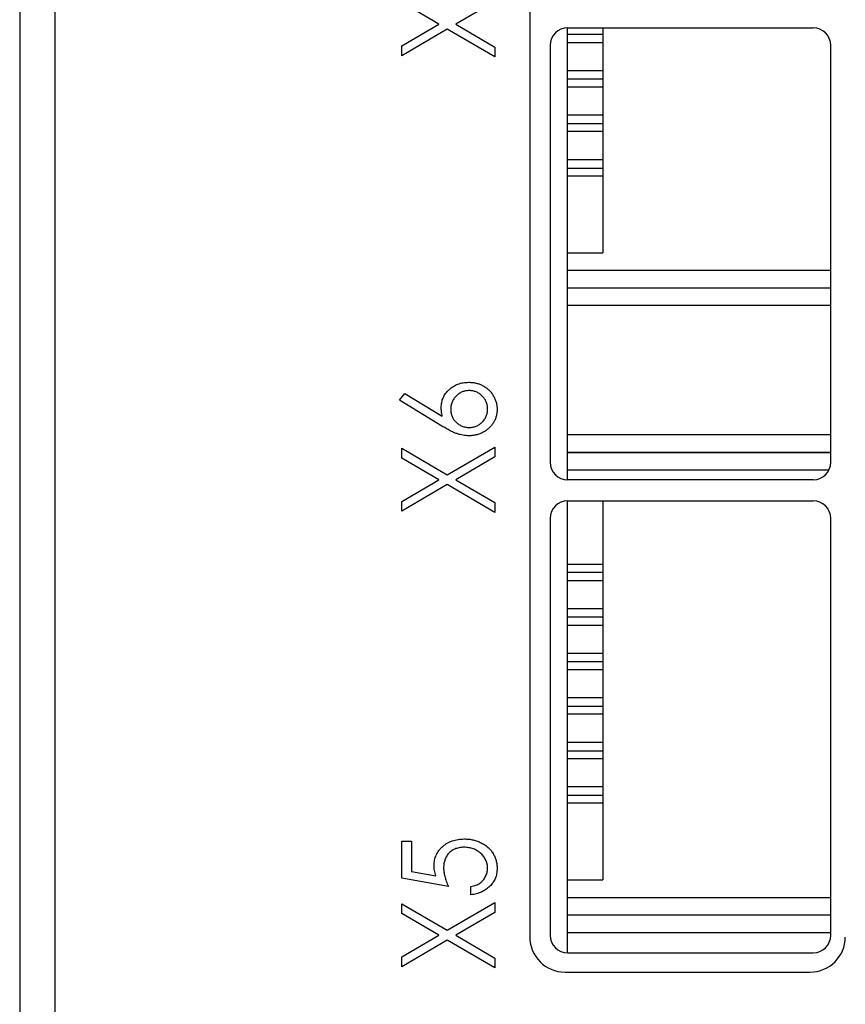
# Model space of a CAD drawing. Header units: millimetres. Extents: x 0 to 420, y 0 to 297.
# Tile 2 of 57: x 77 to 88, y 36 to 50. Entities that reach past the tile are written whole.
import ezdxf

# ---------------------------------------------------------------- set-up
doc = ezdxf.new("R2010")
doc.units = ezdxf.units.MM

msp = doc.modelspace()

# ---------------------------------------------------------------- linework, layer by layer
at = {"color": 7, "linetype": 'Continuous', "lineweight": 25}
for p, q in [((77.03, 88.832), (77.03, 29.632)), ((76.53, 73.732), (76.53, 29.032)), ((83.805, 56.182), (83.805, 36.682)), ((83.305, 50.034), (82.749, 49.708)), ((82.51, 49.708), (81.982, 50.017)), ((81.982, 49.399), (82.51, 49.708)), ((82.629, 49.638), (81.982, 49.258)), ((83.305, 49.241), (82.629, 49.638)), ((82.749, 49.708), (83.305, 49.382)), ((84.345, 43.207), (84.345, 49.657)), ((84.347, 49.657), (87.847, 49.657)), ((84.845, 49.657), (84.845, 46.447)), ((84.845, 49.657), (84.845, 49.566)), ((84.845, 49.657), (84.845, 46.447)), ((84.845, 49.566), (84.845, 49.45)), ((81.982, 49.258), (81.982, 49.399)), ((83.305, 49.382), (83.305, 49.241)), ((84.097, 49.407), (84.097, 43.457)), ((84.345, 49.45), (84.845, 49.45)), ((88.097, 43.457), (88.097, 49.407)), ((84.845, 49.045), (84.345, 49.045)), ((84.845, 49.045), (84.845, 48.929)), ((84.845, 48.929), (84.845, 48.815)), ((84.345, 48.815), (84.845, 48.815)), ((84.845, 48.41), (84.345, 48.41)), ((84.845, 48.41), (84.845, 48.291)), ((84.845, 48.291), (84.845, 48.18)), ((84.345, 48.18), (84.845, 48.18)), ((84.845, 47.775), (84.345, 47.775)), ((84.845, 47.775), (84.845, 47.655)), ((84.845, 47.655), (84.845, 47.545)), ((84.345, 47.545), (84.845, 47.545)), ((84.345, 46.447), (84.845, 46.447)), ((84.345, 46.447), (84.845, 46.447)), ((84.845, 46.447), (84.845, 46.447)), ((84.345, 45.947), (88.097, 45.947)), ((84.345, 45.947), (84.945, 45.947)), ((84.945, 45.947), (84.945, 45.947)), ((84.347, 45.697), (88.097, 45.697)), ((81.948, 44.344), (82.024, 44.44)), ((82.024, 44.44), (82.557, 44.113)), ((82.552, 43.974), (81.948, 44.344)), ((88.097, 43.847), (84.347, 43.847)), ((81.982, 43.517), (81.982, 43.657)), ((81.982, 43.657), (82.629, 43.278)), ((82.629, 43.278), (83.305, 43.674)), ((83.305, 43.674), (83.305, 43.534)), ((88.097, 43.597), (84.345, 43.597)), ((84.345, 43.597), (88.097, 43.597)), ((84.345, 43.597), (84.945, 43.597)), ((84.345, 43.597), (84.945, 43.597)), ((84.945, 43.597), (84.945, 43.597)), ((82.51, 43.208), (81.982, 43.517)), ((83.305, 43.534), (82.749, 43.208)), ((81.982, 42.899), (82.51, 43.208)), ((82.629, 43.138), (81.982, 42.758)), ((83.305, 42.741), (82.629, 43.138)), ((82.749, 43.208), (83.305, 42.882)), ((87.847, 43.207), (84.347, 43.207)), ((81.982, 42.758), (81.982, 42.899)), ((83.305, 42.882), (83.305, 42.741)), ((84.345, 36.457), (84.345, 42.907)), ((84.347, 42.907), (87.847, 42.907)), ((84.845, 42.907), (84.845, 37.497)), ((84.845, 42.907), (84.845, 37.497)), ((84.097, 42.657), (84.097, 36.707)), ((88.097, 36.707), (88.097, 42.657)), ((84.845, 42), (84.345, 42)), ((84.845, 42), (84.845, 41.89)), ((84.845, 41.89), (84.845, 41.77)), ((84.345, 41.77), (84.845, 41.77)), ((84.845, 41.365), (84.345, 41.365)), ((84.845, 41.365), (84.845, 41.252)), ((84.845, 41.252), (84.845, 41.135)), ((84.345, 41.135), (84.845, 41.135)), ((84.845, 40.73), (84.345, 40.73)), ((84.845, 40.73), (84.845, 40.616)), ((84.845, 40.616), (84.845, 40.5)), ((84.345, 40.5), (84.845, 40.5)), ((84.845, 40.095), (84.345, 40.095)), ((84.845, 40.095), (84.845, 39.979)), ((84.845, 39.979), (84.845, 39.865)), ((84.345, 39.865), (84.845, 39.865)), ((84.845, 39.46), (84.345, 39.46)), ((84.845, 39.46), (84.845, 39.341)), ((84.345, 39.23), (84.845, 39.23)), ((84.845, 39.341), (84.845, 39.23)), ((84.845, 38.825), (84.345, 38.825)), ((84.845, 38.825), (84.845, 38.705)), ((84.845, 38.705), (84.845, 38.595)), ((84.345, 38.595), (84.845, 38.595)), ((81.982, 37.522), (81.982, 38.048)), ((81.982, 38.048), (82.118, 38.048)), ((82.118, 38.048), (82.118, 37.618)), ((82.644, 37.403), (81.982, 37.522)), ((82.118, 37.618), (82.465, 37.556)), ((82.966, 37.285), (82.966, 37.403)), ((84.345, 37.497), (84.845, 37.497)), ((84.345, 37.497), (84.845, 37.497)), ((84.845, 37.497), (84.845, 37.497)), ((81.982, 37.157), (82.629, 36.778)), ((81.982, 37.017), (81.982, 37.157)), ((82.629, 36.778), (83.305, 37.174)), ((83.305, 37.174), (83.305, 37.034)), ((82.51, 36.708), (81.982, 37.017)), ((83.305, 37.034), (82.749, 36.708)), ((84.345, 36.997), (88.097, 36.997)), ((84.345, 36.997), (84.945, 36.997)), ((84.945, 36.997), (84.945, 36.997)), ((81.982, 36.399), (82.51, 36.708)), ((82.749, 36.708), (83.305, 36.382)), ((84.347, 36.747), (88.097, 36.747)), ((82.629, 36.638), (81.982, 36.258)), ((83.305, 36.241), (82.629, 36.638)), ((81.982, 36.258), (81.982, 36.399)), ((84.347, 36.457), (87.847, 36.457)), ((83.305, 36.382), (83.305, 36.241)), ((84.305, 36.182), (87.805, 36.182))]:
    msp.add_line(p, q, dxfattribs=at)
at = {"color": 8, "linetype": 'Continuous', "lineweight": 25}
for p, q in [((84.345, 49.566), (84.845, 49.566)), ((84.345, 48.929), (84.845, 48.929)), ((84.345, 48.291), (84.845, 48.291)), ((84.345, 47.655), (84.845, 47.655)), ((84.345, 46.197), (88.097, 46.197)), ((88.071, 43.347), (84.345, 43.347)), ((84.345, 41.89), (84.845, 41.89)), ((84.345, 41.252), (84.845, 41.252)), ((84.345, 40.616), (84.845, 40.616)), ((84.345, 39.979), (84.845, 39.979)), ((84.345, 39.341), (84.845, 39.341)), ((84.345, 38.705), (84.845, 38.705)), ((84.345, 37.247), (88.097, 37.247))]:
    msp.add_line(p, q, dxfattribs=at)
at = {"color": 7, "linetype": 'Continuous', "lineweight": 25}
for centre, radius, start, end in [((84.347, 49.407), 0.25, 90, 180), ((87.847, 49.407), 0.25, 0, 90), ((84.347, 43.457), 0.25, 180, 270), ((87.847, 43.457), 0.25, 270, 0), ((84.347, 42.657), 0.25, 90, 180), ((87.847, 42.657), 0.25, 0, 90), ((84.305, 36.682), 0.5, 180, 270), ((84.347, 36.707), 0.25, 180, 270), ((87.805, 36.682), 0.5, 270, 0), ((87.847, 36.707), 0.25, 270, 0)]:
    msp.add_arc(centre, radius, start, end, dxfattribs=at)
for points, knots in [([(82.542, 44.24), (82.542, 44.252), (82.543, 44.277), (82.549, 44.312), (82.557, 44.346), (82.57, 44.379), (82.586, 44.41), (82.605, 44.44), (82.628, 44.468), (82.655, 44.495), (82.684, 44.519), (82.715, 44.54), (82.747, 44.558), (82.781, 44.573), (82.817, 44.585), (82.855, 44.593), (82.894, 44.598), (82.92, 44.598), (82.934, 44.599)], [0, 0, 0, 0, 0.062336, 0.122575, 0.18178, 0.240337, 0.299229, 0.359107, 0.420874, 0.484533, 0.548761, 0.611874, 0.674431, 0.737008, 0.800466, 0.865032, 0.93142, 1, 1, 1, 1]), ([(82.934, 44.599), (82.952, 44.598), (82.989, 44.597), (83.042, 44.587), (83.092, 44.572), (83.14, 44.55), (83.183, 44.523), (83.222, 44.49), (83.257, 44.451), (83.286, 44.408), (83.309, 44.362), (83.327, 44.313), (83.337, 44.263), (83.338, 44.228), (83.339, 44.211)], [0, 0, 0, 0, 0.088778, 0.174465, 0.258026, 0.341522, 0.42365, 0.50461, 0.586282, 0.669913, 0.753551, 0.835366, 0.917121, 1, 1, 1, 1]), ([(82.941, 44.48), (82.932, 44.48), (82.914, 44.479), (82.888, 44.476), (82.863, 44.47), (82.839, 44.461), (82.816, 44.45), (82.795, 44.436), (82.774, 44.42), (82.754, 44.402), (82.736, 44.382), (82.72, 44.361), (82.707, 44.339), (82.696, 44.316), (82.688, 44.291), (82.682, 44.266), (82.678, 44.24), (82.678, 44.222), (82.678, 44.213)], [0, 0, 0, 0, 0.064831, 0.12696, 0.188395, 0.24925, 0.309733, 0.371036, 0.434013, 0.498244, 0.562985, 0.62558, 0.687638, 0.748695, 0.809725, 0.871776, 0.934535, 1, 1, 1, 1]), ([(83.203, 44.217), (83.203, 44.226), (83.203, 44.244), (83.199, 44.269), (83.193, 44.294), (83.184, 44.318), (83.174, 44.341), (83.16, 44.363), (83.145, 44.384), (83.127, 44.403), (83.107, 44.421), (83.086, 44.437), (83.065, 44.45), (83.042, 44.461), (83.018, 44.47), (82.993, 44.476), (82.967, 44.479), (82.95, 44.48), (82.941, 44.48)], [0, 0, 0, 0, 0.064893, 0.127697, 0.189175, 0.250472, 0.310756, 0.372389, 0.435662, 0.500155, 0.564647, 0.627921, 0.689006, 0.750145, 0.810838, 0.872939, 0.935107, 1, 1, 1, 1]), ([(82.557, 44.113), (82.555, 44.124), (82.551, 44.146), (82.545, 44.178), (82.543, 44.209), (82.542, 44.23), (82.542, 44.24)], [0, 0, 0, 0, 0.263678, 0.517029, 0.761983, 1, 1, 1, 1]), ([(82.678, 44.213), (82.678, 44.204), (82.679, 44.186), (82.682, 44.16), (82.688, 44.135), (82.696, 44.111), (82.707, 44.089), (82.721, 44.067), (82.736, 44.047), (82.754, 44.028), (82.774, 44.011), (82.795, 43.996), (82.816, 43.983), (82.839, 43.972), (82.863, 43.964), (82.888, 43.958), (82.914, 43.955), (82.932, 43.954), (82.941, 43.954)], [0, 0, 0, 0, 0.065726, 0.129352, 0.19101, 0.252274, 0.313012, 0.373729, 0.436162, 0.499901, 0.563292, 0.625989, 0.687142, 0.747917, 0.809181, 0.871315, 0.934302, 1, 1, 1, 1]), ([(83.339, 44.211), (83.339, 44.194), (83.337, 44.161), (83.327, 44.113), (83.311, 44.066), (83.288, 44.021), (83.259, 43.98), (83.224, 43.943), (83.184, 43.911), (83.14, 43.884), (83.092, 43.862), (83.041, 43.847), (82.989, 43.837), (82.954, 43.836), (82.936, 43.835)], [0, 0, 0, 0, 0.081817, 0.162054, 0.242263, 0.3238, 0.406017, 0.487629, 0.570281, 0.655785, 0.742419, 0.827417, 0.913008, 1, 1, 1, 1]), ([(82.941, 43.954), (82.95, 43.954), (82.967, 43.955), (82.993, 43.958), (83.018, 43.965), (83.042, 43.973), (83.065, 43.984), (83.086, 43.997), (83.107, 44.013), (83.127, 44.031), (83.145, 44.05), (83.16, 44.071), (83.174, 44.093), (83.184, 44.116), (83.193, 44.14), (83.199, 44.165), (83.203, 44.191), (83.203, 44.208), (83.203, 44.217)], [0, 0, 0, 0, 0.064876, 0.127027, 0.189111, 0.249788, 0.310637, 0.371706, 0.434963, 0.499438, 0.564386, 0.62713, 0.688746, 0.749595, 0.810876, 0.872337, 0.935124, 1, 1, 1, 1]), ([(82.936, 43.835), (82.923, 43.836), (82.895, 43.836), (82.853, 43.843), (82.81, 43.852), (82.765, 43.866), (82.717, 43.884), (82.666, 43.909), (82.61, 43.939), (82.572, 43.962), (82.552, 43.974)], [0, 0, 0, 0, 0.098696, 0.20146, 0.307569, 0.418562, 0.540187, 0.676795, 0.830034, 1, 1, 1, 1]), ([(82.44, 37.699), (82.44, 37.713), (82.441, 37.74), (82.447, 37.779), (82.457, 37.816), (82.47, 37.851), (82.487, 37.885), (82.508, 37.917), (82.533, 37.947), (82.562, 37.974), (82.593, 37.999), (82.626, 38.022), (82.662, 38.04), (82.7, 38.055), (82.74, 38.067), (82.783, 38.076), (82.827, 38.081), (82.857, 38.081), (82.873, 38.082)], [0, 0, 0, 0, 0.063164, 0.123661, 0.18289, 0.241108, 0.299013, 0.357538, 0.417186, 0.478904, 0.54155, 0.603371, 0.665679, 0.728374, 0.792933, 0.859387, 0.928254, 1, 1, 1, 1]), ([(82.873, 38.082), (82.894, 38.081), (82.937, 38.08), (82.998, 38.069), (83.058, 38.052), (83.104, 38.031), (83.14, 38.012), (83.165, 37.996), (83.188, 37.979), (83.21, 37.961), (83.23, 37.942), (83.249, 37.921), (83.266, 37.899), (83.281, 37.876), (83.295, 37.852), (83.306, 37.827), (83.317, 37.801), (83.325, 37.773), (83.331, 37.746), (83.336, 37.717), (83.339, 37.687), (83.339, 37.667), (83.339, 37.657)], [0, 0, 0, 0, 0.090897, 0.179134, 0.265641, 0.35232, 0.395125, 0.436751, 0.477562, 0.517517, 0.557042, 0.59635, 0.635661, 0.674878, 0.714189, 0.753457, 0.79288, 0.832864, 0.873262, 0.914268, 0.956478, 1, 1, 1, 1]), ([(82.868, 37.963), (82.857, 37.963), (82.837, 37.962), (82.806, 37.958), (82.777, 37.952), (82.75, 37.944), (82.724, 37.932), (82.7, 37.919), (82.677, 37.902), (82.657, 37.883), (82.637, 37.863), (82.621, 37.84), (82.607, 37.816), (82.595, 37.79), (82.587, 37.762), (82.58, 37.733), (82.577, 37.702), (82.576, 37.681), (82.576, 37.67)], [0, 0, 0, 0, 0.068351, 0.133715, 0.196556, 0.257566, 0.317949, 0.377315, 0.436856, 0.497304, 0.557714, 0.617588, 0.677234, 0.73785, 0.799945, 0.864018, 0.930512, 1, 1, 1, 1]), ([(83.203, 37.664), (83.203, 37.674), (83.202, 37.694), (83.198, 37.723), (83.191, 37.751), (83.18, 37.778), (83.167, 37.804), (83.149, 37.829), (83.13, 37.853), (83.108, 37.875), (83.083, 37.896), (83.057, 37.914), (83.029, 37.929), (83, 37.942), (82.969, 37.951), (82.937, 37.958), (82.903, 37.962), (82.88, 37.963), (82.868, 37.963)], [0, 0, 0, 0, 0.060431, 0.119352, 0.177389, 0.234895, 0.293134, 0.352597, 0.413942, 0.477575, 0.541829, 0.605408, 0.668652, 0.731975, 0.79627, 0.861785, 0.929545, 1, 1, 1, 1]), ([(82.465, 37.556), (82.461, 37.569), (82.454, 37.594), (82.446, 37.631), (82.441, 37.666), (82.441, 37.688), (82.44, 37.699)], [0, 0, 0, 0, 0.275677, 0.53418, 0.774319, 1, 1, 1, 1]), ([(82.576, 37.67), (82.576, 37.661), (82.577, 37.642), (82.58, 37.612), (82.585, 37.58), (82.593, 37.548), (82.602, 37.514), (82.614, 37.478), (82.628, 37.441), (82.638, 37.416), (82.644, 37.403)], [0, 0, 0, 0, 0.102289, 0.209896, 0.32423, 0.444739, 0.572683, 0.707419, 0.85009, 1, 1, 1, 1]), ([(82.966, 37.403), (82.979, 37.406), (83.003, 37.411), (83.037, 37.422), (83.067, 37.435), (83.094, 37.451), (83.118, 37.47), (83.139, 37.492), (83.158, 37.516), (83.174, 37.544), (83.187, 37.572), (83.196, 37.602), (83.202, 37.633), (83.203, 37.653), (83.203, 37.664)], [0, 0, 0, 0, 0.100212, 0.192088, 0.278068, 0.358354, 0.435767, 0.514157, 0.593619, 0.676032, 0.758592, 0.839376, 0.919307, 1, 1, 1, 1]), ([(83.339, 37.657), (83.339, 37.644), (83.338, 37.621), (83.333, 37.586), (83.325, 37.552), (83.314, 37.52), (83.299, 37.489), (83.281, 37.46), (83.26, 37.432), (83.235, 37.406), (83.208, 37.382), (83.18, 37.36), (83.149, 37.341), (83.116, 37.324), (83.081, 37.31), (83.044, 37.299), (83.006, 37.29), (82.979, 37.286), (82.966, 37.285)], [0, 0, 0, 0, 0.062695, 0.123666, 0.182882, 0.241591, 0.300284, 0.359408, 0.419118, 0.480906, 0.5434, 0.605761, 0.66818, 0.731562, 0.795575, 0.861659, 0.929647, 1, 1, 1, 1])]:
    msp.add_open_spline(points, degree=3, knots=knots, dxfattribs=at)

doc.saveas('drawing.dxf')
